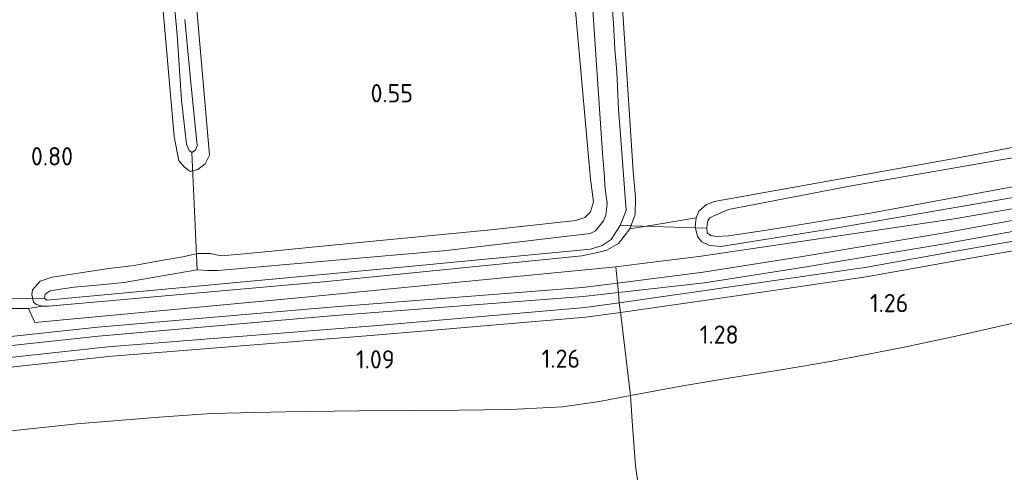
# Model space of a CAD drawing. Extents: x 130905 to 137824, y 412333 to 417928.
# Tile 39 of 256: x 131908 to 132005, y 413354 to 413398. Entities that reach past the tile are written whole.
import ezdxf
from ezdxf.enums import TextEntityAlignment as Align

# ---------------------------------------------------------------- set-up
doc = ezdxf.new("R2010")
doc.units = 0
for name, color, linetype, lineweight in [('B-ME-BC-BETONVORM-GV', 50, 'Continuous', 18), ('B-ME-GR-GRAS-GV', 60, 'Continuous', 13), ('B-ME-GW-TALUD_TEEN-G', 90, 'Continuous', 18), ('B-ME-IE-TERREINAFSCHEIDING_DOORGANG-G', 210, 'Continuous', 18), ('B-ME-IE-TERREINAFSCHEIDING_KUNSTMATIG_HEKWERK-G', 20, 'IE-TERREINAFSCHEIDING-KUNSTMATIG', 18), ('B-ME-KW-KUNSTWERK_DUIKER-G', 170, 'Continuous', 18), ('B-ME-OG-WATER_SLOOT-G', 120, 'Continuous', 18), ('B-ME-OG-WATER_SLOOT-GV', 120, 'Continuous', 18), ('X-XX-AL-HOOGTELABEL-S', 7, 'Continuous', 25)]:
    doc.layers.add(name, color=color, linetype=linetype, lineweight=lineweight)
doc.styles.add('NLCS-ISO-ANNOTATIVE-T18', font='NLCS-ISO.ttf', dxfattribs={"height": 1.8})
doc.linetypes.add('IE-TERREINAFSCHEIDING-KUNSTMATIG', pattern='A,4,[82,NLCS.SHX,S=0.75,R=90,X=0,Y=0],4,-2', length=10)

# ---------------------------------------------------------------- blocks, each defined once
blk = doc.blocks.new('SAL-HOOGTELABEL-SO')
at = {"color": 0, "linetype": 'ByBlock', "lineweight": -2, "style": 'NLCS-ISO-ANNOTATIVE-T18'}
blk.add_attdef('HOOGTE', text='', height=1.8, dxfattribs=at).set_placement((2.788, 0), align=Align.RIGHT)

msp = doc.modelspace()

# ---------------------------------------------------------------- linework, layer by layer
at = {"layer": 'B-ME-BC-BETONVORM-GV'}
for points in [[(131975.098, 413372.396, 0.878), (131966.611, 413371.449, 0.958), (131966.515, 413372.35, 0.935), (131974.945, 413373.46, 0.878), (131984.738, 413374.991, 0.887), (131998.76, 413377.326, 0.864), (132009.375, 413379.258, 0.873), (132019.034, 413381.139, 0.946), (132026.873, 413382.595, 0.959), (132034.306, 413384.141, 0.973), (132034.22, 413383.107, 0.984), (132027.081, 413381.541, 0.959), (132019.235, 413380.083, 0.946), (132009.574, 413378.202, 0.873), (131998.944, 413376.267, 0.864), (131984.909, 413373.93, 0.887)], [(131979.381, 413371.289, 0.914), (131966.822, 413369.483, 1.008), (131966.693, 413370.413, 1.008), (131979.246, 413372.218, 0.914), (131990.886, 413373.918, 0.927), (132001.355, 413375.779, 0.959), (132012.968, 413377.768, 0.968), (132022.701, 413379.731, 1.004), (132034.134, 413382.088, 0.994), (132034.055, 413381.139, 1.004), (132022.89, 413378.812, 1.004), (132013.14, 413376.845, 0.968), (132001.516, 413374.854, 0.959), (131991.036, 413372.991, 0.927)], [(131894.539, 413364.92, 1.013), (131872.756, 413362.297, 0.92), (131872.65, 413363.169, 0.907), (131894.439, 413365.793, 1), (131915.284, 413368.035, 0.995), (131938.235, 413370.014, 0.905), (131963.062, 413371.935, 0.882), (131966.515, 413372.35, 0.935), (131966.611, 413371.449, 0.958), (131963.13, 413371.059, 0.895), (131938.307, 413369.138, 0.918), (131915.369, 413367.16, 1.008)], [(131894.911, 413362.805, 1.09), (131873.032, 413360.205, 1.072), (131872.924, 413361.148, 1.085), (131894.803, 413363.748, 1.103), (131916.264, 413366.097, 1.058), (131942.899, 413368.209, 0.913), (131963.324, 413369.97, 0.968), (131966.693, 413370.413, 1.008), (131966.822, 413369.483, 1.008), (131963.406, 413369.024, 0.955), (131942.977, 413367.263, 0.9), (131916.353, 413365.152, 1.045)]]:
    msp.add_polyline3d(points, close=True, dxfattribs=at)
at = {"layer": 'B-ME-GR-GRAS-GV'}
for points in [[(132042.016, 413476.396, 1.191), (132034.939, 413391.711, 0.892), (132022.036, 413388.883, 0.661), (131999.715, 413384.637, 0.651), (131976.055, 413380.405, 0.683), (131975.287, 413380.126, 0.697), (131974.538, 413379.45, 0.71), (131974.255, 413378.792, 0.715), (131970.342, 413378.136, 0.574), (131967.737, 413377.7, 0.48), (131968.25, 413379.142, 0.542), (131968.279, 413380.768, 0.662), (131968.043, 413383.378, 0.769), (131966.021, 413414.567, 0.656)], [(131919.765, 413421.639, 0.819), (131922.829, 413386.808, 0.661), (131923.284, 413384.425, 0.642), (131923.824, 413383.795, 0.628), (131924.405, 413383.359, 0.538), (131925.136, 413383.542, 0.51), (131925.872, 413384.105, 0.665), (131926.296, 413384.964, 0.71), (131924.557, 413404.996, 0.726)], [(131924.557, 413404.996, 0.726), (131926.296, 413384.964, 0.71), (131925.872, 413384.105, 0.665), (131925.136, 413383.542, 0.51), (131924.405, 413383.359, 0.538), (131923.824, 413383.795, 0.628), (131923.284, 413384.425, 0.642), (131922.829, 413386.808, 0.661), (131919.765, 413421.639, 0.819)], [(131966.021, 413414.567, 0.656), (131968.043, 413383.378, 0.769), (131968.279, 413380.768, 0.662), (131968.25, 413379.142, 0.542), (131967.737, 413377.7, 0.48), (131966.6, 413376.277, 0.618), (131965.45, 413375.6, 0.622), (131964.557, 413375.368, 0.706), (131963.008, 413375.062, 0.683), (131937.536, 413372.503, 0.697), (131910.443, 413370.105, 0.633), (131909.806, 413370.1, 0.633), (131909.259, 413370.263, 0.633), (131908.939, 413370.481, 0.638), (131908.797, 413371.25, 0.62), (131908.838, 413371.709, 0.615), (131909.609, 413372.561, 0.777), (131910.78, 413372.944, 0.592), (131913.339, 413373.357, 0.633), (131916.364, 413373.801, 0.674), (131918.864, 413374.119, 0.86), (131920.981, 413374.482, 0.764), (131923.686, 413374.945, 0.62), (131925.103, 413375.3, 0.588), (131926.385, 413375.301, 0.584), (131927.415, 413375.053, 0.602), (131929.742, 413375.239, 0.771), (131942.445, 413376.497, 0.71), (131954.04, 413377.624, 0.719), (131962.419, 413378.549, 0.848), (131963.299, 413378.82, 0.781), (131963.85, 413379.389, 0.853), (131964.132, 413380.378, 0.882), (131963.847, 413382.619, 0.862), (131962.079, 413402.486, 0.65)], [(131963.588, 413406.562, -0.131), (131965.035, 413385.168, -0.131), (131965.224, 413382.808, -0.131), (131965.259, 413381.97, -0.131), (131965.391, 413380.908, -0.131), (131965.479, 413380.283, -0.131), (131965.414, 413379.58, -0.131), (131965.352, 413379.045, -0.131), (131965.145, 413378.511, -0.131), (131964.329, 413377.524, -0.131), (131963.815, 413377.247, -0.131), (131949.673, 413375.576, -0.131), (131927.123, 413373.606, -0.131), (131926.144, 413373.597, -0.131), (131925.074, 413373.671, -0.131), (131917.849, 413372.437, -0.131), (131915.907, 413372.22, -0.131), (131912.967, 413371.955, -0.131), (131911.614, 413371.785, -0.131), (131910.585, 413371.599, -0.131), (131910.085, 413371.283, -0.131), (131910.035, 413370.891, -0.131), (131910.275, 413370.702, -0.131), (131946.265, 413374.034, -0.131), (131963.849, 413375.713, -0.131), (131965.002, 413376.075, -0.131), (131965.888, 413376.67, -0.131), (131966.776, 413378.051, -0.131), (131967.36, 413379.533, -0.131), (131966.813, 413386.982, -0.131), (131966.628, 413389.472, -0.131), (131966.436, 413393.174, -0.131), (131966.267, 413395.419, -0.131), (131966.126, 413397.966, -0.131), (131965.497, 413405.845, -0.131)], [(131922.265, 413406.123, -0.131), (131923.103, 413396.833, -0.131), (131923.551, 413390.399, -0.131), (131924.034, 413386.037, -0.131), (131924.293, 413385.428, -0.131), (131924.551, 413385.24, -0.131), (131924.921, 413385.47, -0.131), (131925.068, 413385.934, -0.131), (131924.466, 413392.098, -0.131), (131923.866, 413398.319, -0.131)], [(131962.079, 413402.486, 0.65), (131963.847, 413382.619, 0.862), (131964.132, 413380.378, 0.882), (131963.85, 413379.389, 0.853), (131963.299, 413378.82, 0.781), (131962.419, 413378.549, 0.848), (131954.04, 413377.624, 0.719), (131942.445, 413376.497, 0.71), (131929.742, 413375.239, 0.771), (131927.415, 413375.053, 0.602), (131926.385, 413375.301, 0.584), (131925.103, 413375.3, 0.588), (131923.686, 413374.945, 0.62), (131920.981, 413374.482, 0.764), (131918.864, 413374.119, 0.86), (131916.364, 413373.801, 0.674), (131913.339, 413373.357, 0.633), (131910.78, 413372.944, 0.592), (131909.609, 413372.561, 0.777), (131908.838, 413371.709, 0.615), (131908.797, 413371.25, 0.62), (131908.939, 413370.481, 0.638), (131909.259, 413370.263, 0.633), (131909.806, 413370.1, 0.633), (131908.452, 413369.875, 0.737), (131904.96, 413369.861, 0.733)], [(132012.194, 413381.938, 0.891), (131987.803, 413377.756, 0.837), (131976.705, 413375.99, 0.719), (131975.595, 413376.073, 0.715), (131974.839, 413376.429, 0.719), (131974.392, 413376.96, 0.724), (131974.176, 413377.909, 0.715), (131974.255, 413378.792, 0.715), (131974.538, 413379.45, 0.71), (131975.287, 413380.126, 0.697), (131976.055, 413380.405, 0.683), (131999.715, 413384.637, 0.651), (132022.036, 413388.883, 0.661)], [(132009.6, 413385.441, 0.421), (131989.374, 413381.9, 0.421), (131977.439, 413379.621, 0.421), (131975.999, 413379.01, 0.421), (131975.62, 413378.807, 0.421), (131975.416, 413378.495, 0.421), (131975.366, 413378.173, 0.421), (131975.332, 413377.781, 0.421), (131975.368, 413377.318, 0.421), (131975.715, 413377.061, 0.421), (131976.287, 413376.954, 0.421), (131977.449, 413377.03, 0.421), (131978.808, 413377.219, 0.421), (131981.636, 413377.639, 0.421), (131991.604, 413379.289, 0.421), (132009.169, 413382.528, 0.421)], [(132018.577, 413381.943, 0.923), (131999.692, 413378.698, 0.955), (131974.752, 413375.008, 0.842), (131974.541, 413374.977, 0.841), (131969.988, 413374.422, 0.852), (131966.351, 413373.978, 0.86), (131935.401, 413370.958, 0.936), (131909.071, 413368.504, 0.964), (131908.452, 413369.875, 0.737), (131909.806, 413370.1, 0.633), (131910.443, 413370.105, 0.633), (131937.536, 413372.503, 0.697), (131963.008, 413375.062, 0.683), (131964.557, 413375.368, 0.706), (131965.45, 413375.6, 0.622), (131966.6, 413376.277, 0.618), (131967.737, 413377.7, 0.48), (131970.342, 413378.136, 0.574), (131974.255, 413378.792, 0.715), (131974.176, 413377.909, 0.715), (131974.392, 413376.96, 0.724), (131974.839, 413376.429, 0.719), (131975.595, 413376.073, 0.715), (131976.705, 413375.99, 0.719), (131987.803, 413377.756, 0.837), (132012.194, 413381.938, 0.891)], [(131902.783, 413357.378, 1.698), (131913.208, 413358.514, 1.56), (131921.332, 413359.156, 1.439), (131926.448, 413359.519, 1.509), (131933.785, 413359.681, 1.373), (131940.987, 413359.796, 1.437), (131946.5, 413359.817, 1.412), (131950.838, 413359.846, 1.434), (131955.975, 413359.936, 1.494), (131961.086, 413360.2, 1.487), (131964.737, 413360.725, 1.644), (131967.779, 413361.313, 1.636), (131967.946, 413358.757, 2.194), (131968.294, 413354.385, 3.189), (131969.566, 413345.305, 5.252)]]:
    msp.add_polyline3d(points, dxfattribs=at)
for points in [[(131974.945, 413373.46, 0.878), (131966.515, 413372.35, 0.935), (131966.48, 413372.67, 0.927), (131966.351, 413373.978, 0.86), (131969.988, 413374.422, 0.852), (131974.541, 413374.977, 0.841), (131974.752, 413375.008, 0.842), (131999.692, 413378.698, 0.955), (132018.577, 413381.943, 0.923), (132034.4, 413385.268, 0.936), (132034.306, 413384.141, 0.973), (132026.873, 413382.595, 0.959), (132019.034, 413381.139, 0.946), (132009.375, 413379.258, 0.873), (131998.76, 413377.326, 0.864), (131984.738, 413374.991, 0.887)], [(131979.246, 413372.218, 0.914), (131966.693, 413370.413, 1.008), (131966.611, 413371.449, 0.958), (131975.098, 413372.396, 0.878), (131984.909, 413373.93, 0.887), (131998.944, 413376.267, 0.864), (132009.574, 413378.202, 0.873), (132019.235, 413380.083, 0.946), (132027.081, 413381.541, 0.959), (132034.22, 413383.107, 0.984), (132034.134, 413382.088, 0.994), (132022.701, 413379.731, 1.004), (132012.968, 413377.768, 0.968), (132001.355, 413375.779, 0.959), (131990.886, 413373.918, 0.927)], [(131972.938, 413362.256, 1.586), (131967.779, 413361.313, 1.636), (131966.904, 413368.723, 1.027), (131966.822, 413369.483, 1.008), (131979.381, 413371.289, 0.914), (131991.036, 413372.991, 0.927), (132001.516, 413374.854, 0.959), (132013.14, 413376.845, 0.968), (132022.89, 413378.812, 1.004), (132034.055, 413381.139, 1.004), (132033.41, 413374.193, 1.714), (132017.573, 413370.978, 1.714), (132013.479, 413370.427, 1.71), (132007.242, 413368.83, 1.671), (131999.877, 413367.146, 1.663), (131994.78, 413366.059, 1.6), (131990.883, 413365.314, 1.664), (131987.478, 413364.662, 1.591), (131982.832, 413363.854, 1.618), (131977.47, 413362.993, 1.536)], [(131938.235, 413370.014, 0.905), (131915.284, 413368.035, 0.995), (131894.439, 413365.793, 1), (131872.65, 413363.169, 0.907), (131872.604, 413363.517, 0.878), (131872.443, 413364.56, 0.878), (131903.448, 413367.633, 0.932), (131904.96, 413369.861, 0.733), (131908.452, 413369.875, 0.737), (131909.071, 413368.504, 0.964), (131935.401, 413370.958, 0.936), (131966.351, 413373.978, 0.86), (131966.48, 413372.67, 0.927), (131966.515, 413372.35, 0.935), (131963.062, 413371.935, 0.882)], [(131988.561, 413349.296, 5.203), (131969.566, 413345.305, 5.252), (131968.294, 413354.385, 3.189), (131967.946, 413358.757, 2.194), (131967.779, 413361.313, 1.636), (131972.938, 413362.256, 1.586), (131977.47, 413362.993, 1.536), (131982.832, 413363.854, 1.618), (131987.478, 413364.662, 1.591), (131990.883, 413365.314, 1.664), (131994.78, 413366.059, 1.6), (131999.877, 413367.146, 1.663), (132007.242, 413368.83, 1.671), (132013.479, 413370.427, 1.71), (132017.573, 413370.978, 1.714), (132033.41, 413374.193, 1.714), (132032.073, 413358.001, 5.142), (132019.013, 413355.284, 5.122), (132008.38, 413353.448, 4.852)], [(131894.803, 413363.748, 1.103), (131872.924, 413361.148, 1.085), (131872.756, 413362.297, 0.92), (131894.539, 413364.92, 1.013), (131915.369, 413367.16, 1.008), (131938.307, 413369.138, 0.918), (131963.13, 413371.059, 0.895), (131966.611, 413371.449, 0.958), (131966.693, 413370.413, 1.008), (131963.324, 413369.97, 0.968), (131942.899, 413368.209, 0.913), (131916.264, 413366.097, 1.058)], [(131894.017, 413356.266, 1.516), (131873.974, 413354.028, 1.539), (131873.103, 413359.653, 1.104), (131873.032, 413360.205, 1.072), (131894.911, 413362.805, 1.09), (131916.353, 413365.152, 1.045), (131942.977, 413367.263, 0.9), (131963.406, 413369.024, 0.955), (131966.822, 413369.483, 1.008), (131966.904, 413368.723, 1.027), (131967.779, 413361.313, 1.636), (131964.737, 413360.725, 1.644), (131961.086, 413360.2, 1.487), (131955.975, 413359.936, 1.494), (131950.838, 413359.846, 1.434), (131946.5, 413359.817, 1.412), (131940.987, 413359.796, 1.437), (131933.785, 413359.681, 1.373), (131926.448, 413359.519, 1.509), (131921.332, 413359.156, 1.439), (131913.208, 413358.514, 1.56), (131902.783, 413357.378, 1.698)]]:
    msp.add_polyline3d(points, close=True, dxfattribs=at)
at = {"layer": 'B-ME-GW-TALUD_TEEN-G'}
msp.add_polyline3d([(131902.783, 413357.378, 1.698), (131913.208, 413358.514, 1.56), (131921.332, 413359.156, 1.439), (131926.448, 413359.519, 1.509), (131933.785, 413359.681, 1.373), (131940.987, 413359.796, 1.437), (131946.5, 413359.817, 1.412), (131950.838, 413359.846, 1.434), (131955.975, 413359.936, 1.494), (131961.086, 413360.2, 1.487), (131964.737, 413360.725, 1.644), (131967.779, 413361.313, 1.636), (131972.938, 413362.256, 1.586), (131977.47, 413362.993, 1.536), (131982.832, 413363.854, 1.618), (131987.478, 413364.662, 1.591), (131990.883, 413365.314, 1.664), (131994.78, 413366.059, 1.6), (131999.877, 413367.146, 1.663), (132007.242, 413368.83, 1.671), (132013.479, 413370.427, 1.71), (132017.573, 413370.978, 1.714)], dxfattribs=at)
at = {"layer": 'B-ME-IE-TERREINAFSCHEIDING_DOORGANG-G'}
for points in [[(131974.255, 413378.792, 0.715), (131970.342, 413378.136, 0.574)], [(131974.752, 413375.008, 0.842), (131974.541, 413374.977, 0.841), (131969.988, 413374.422, 0.852)], [(131966.904, 413368.723, 1.027), (131966.822, 413369.483, 1.008), (131966.693, 413370.413, 1.008), (131966.611, 413371.449, 0.958), (131966.515, 413372.35, 0.935), (131966.48, 413372.67, 0.927)], [(131908.452, 413369.875, 0.737), (131904.96, 413369.861, 0.733)]]:
    msp.add_polyline3d(points, dxfattribs=at)
at = {"layer": 'B-ME-IE-TERREINAFSCHEIDING_KUNSTMATIG_HEKWERK-G'}
for points in [[(132034.4, 413385.268, 0.936), (132018.577, 413381.943, 0.923), (131999.692, 413378.698, 0.955), (131974.752, 413375.008, 0.842)], [(131970.342, 413378.136, 0.574), (131967.737, 413377.7, 0.48)], [(131908.452, 413369.875, 0.737), (131909.071, 413368.504, 0.964), (131935.401, 413370.958, 0.936), (131966.351, 413373.978, 0.86), (131966.48, 413372.67, 0.927)], [(131969.988, 413374.422, 0.852), (131966.351, 413373.978, 0.86)], [(131966.904, 413368.723, 1.027), (131967.779, 413361.313, 1.636), (131967.946, 413358.757, 2.194), (131968.294, 413354.385, 3.189), (131969.566, 413345.305, 5.252)]]:
    msp.add_polyline3d(points, dxfattribs=at)
at = {"layer": 'B-ME-KW-KUNSTWERK_DUIKER-G'}
for points in [[(131924.551, 413385.24, -0.131), (131925.074, 413373.671, -0.131)], [(131975.332, 413377.781, 0.421), (131966.776, 413378.051, -0.131)], [(131910.035, 413370.891, -0.131), (131902.95, 413370.74, -0.131)]]:
    msp.add_polyline3d(points, dxfattribs=at)
at = {"layer": 'B-ME-OG-WATER_SLOOT-G'}
for points in [[(131924.557, 413404.996, 0.726), (131926.296, 413384.964, 0.71), (131925.872, 413384.105, 0.665), (131925.136, 413383.542, 0.51), (131924.405, 413383.359, 0.538), (131923.824, 413383.795, 0.628), (131923.284, 413384.425, 0.642), (131922.829, 413386.808, 0.661), (131919.765, 413421.639, 0.819)], [(131966.021, 413414.567, 0.656), (131968.043, 413383.378, 0.769)], [(131968.043, 413383.378, 0.769), (131968.279, 413380.768, 0.662), (131968.25, 413379.142, 0.542), (131967.737, 413377.7, 0.48), (131966.6, 413376.277, 0.618), (131965.45, 413375.6, 0.622), (131964.557, 413375.368, 0.706), (131963.008, 413375.062, 0.683), (131937.536, 413372.503, 0.697), (131910.443, 413370.105, 0.633), (131909.806, 413370.1, 0.633), (131909.259, 413370.263, 0.633), (131908.939, 413370.481, 0.638), (131908.797, 413371.25, 0.62), (131908.838, 413371.709, 0.615), (131909.609, 413372.561, 0.777), (131910.78, 413372.944, 0.592), (131913.339, 413373.357, 0.633), (131916.364, 413373.801, 0.674), (131918.864, 413374.119, 0.86), (131920.981, 413374.482, 0.764), (131923.686, 413374.945, 0.62), (131925.103, 413375.3, 0.588), (131926.385, 413375.301, 0.584), (131927.415, 413375.053, 0.602), (131929.742, 413375.239, 0.771), (131942.445, 413376.497, 0.71), (131954.04, 413377.624, 0.719), (131962.419, 413378.549, 0.848), (131963.299, 413378.82, 0.781), (131963.85, 413379.389, 0.853), (131964.132, 413380.378, 0.882), (131963.847, 413382.619, 0.862), (131962.079, 413402.486, 0.65)], [(131976.705, 413375.99, 0.719), (131975.595, 413376.073, 0.715), (131974.839, 413376.429, 0.719), (131974.392, 413376.96, 0.724), (131974.176, 413377.909, 0.715), (131974.255, 413378.792, 0.715), (131974.538, 413379.45, 0.71), (131975.287, 413380.126, 0.697), (131976.055, 413380.405, 0.683), (131999.715, 413384.637, 0.651), (132022.036, 413388.883, 0.661), (132034.939, 413391.711, 0.892)], [(132034.5, 413386.464, 0.959), (132012.194, 413381.938, 0.891), (131987.803, 413377.756, 0.837), (131976.705, 413375.99, 0.719)]]:
    msp.add_polyline3d(points, dxfattribs=at)
at = {"layer": 'B-ME-OG-WATER_SLOOT-GV'}
for points in [[(131965.497, 413405.845, -0.131), (131966.126, 413397.966, -0.131), (131966.267, 413395.419, -0.131), (131966.436, 413393.174, -0.131), (131966.628, 413389.472, -0.131), (131966.813, 413386.982, -0.131), (131967.36, 413379.533, -0.131), (131966.776, 413378.051, -0.131), (131965.888, 413376.67, -0.131), (131965.002, 413376.075, -0.131), (131963.849, 413375.713, -0.131), (131946.265, 413374.034, -0.131), (131910.275, 413370.702, -0.131), (131910.035, 413370.891, -0.131), (131910.085, 413371.283, -0.131), (131910.585, 413371.599, -0.131), (131911.614, 413371.785, -0.131), (131912.967, 413371.955, -0.131), (131915.907, 413372.22, -0.131), (131917.849, 413372.437, -0.131), (131925.074, 413373.671, -0.131), (131926.144, 413373.597, -0.131), (131927.123, 413373.606, -0.131), (131949.673, 413375.576, -0.131), (131963.815, 413377.247, -0.131), (131964.329, 413377.524, -0.131), (131965.145, 413378.511, -0.131), (131965.352, 413379.045, -0.131), (131965.414, 413379.58, -0.131), (131965.479, 413380.283, -0.131), (131965.391, 413380.908, -0.131), (131965.259, 413381.97, -0.131), (131965.224, 413382.808, -0.131), (131965.035, 413385.168, -0.131), (131963.588, 413406.562, -0.131)], [(131923.866, 413398.319, -0.131), (131924.466, 413392.098, -0.131), (131925.068, 413385.934, -0.131), (131924.921, 413385.47, -0.131), (131924.551, 413385.24, -0.131), (131924.293, 413385.428, -0.131), (131924.034, 413386.037, -0.131), (131923.551, 413390.399, -0.131), (131923.103, 413396.833, -0.131), (131922.265, 413406.123, -0.131)]]:
    msp.add_polyline3d(points, dxfattribs=at)
msp.add_polyline3d([(131977.449, 413377.03, 0.421), (131976.287, 413376.954, 0.421), (131975.715, 413377.061, 0.421), (131975.368, 413377.318, 0.421), (131975.332, 413377.781, 0.421), (131975.366, 413378.173, 0.421), (131975.416, 413378.495, 0.421), (131975.62, 413378.807, 0.421), (131975.999, 413379.01, 0.421), (131977.439, 413379.621, 0.421), (131989.374, 413381.9, 0.421), (132009.6, 413385.441, 0.421), (132016.548, 413386.86, 0.421), (132018.261, 413387.194, 0.421), (132020.099, 413387.358, 0.421), (132025.734, 413388.233, 0.421), (132034.793, 413389.966, 0.421), (132034.579, 413387.404, 0.421), (132024.889, 413385.476, 0.421), (132009.169, 413382.528, 0.421), (131991.604, 413379.289, 0.421), (131981.636, 413377.639, 0.421), (131978.808, 413377.219, 0.421)], close=True, dxfattribs=at)

# ---------------------------------------------------------------- block references
at = {"layer": 'X-XX-AL-HOOGTELABEL-S'}
for p, values in [((131943.567, 413390.167, 0.551), {'HOOGTE': '0.55'}), ((131910.063, 413383.959, 0.803), {'HOOGTE': '0.80'}), ((131992.392, 413369.507, 1.255), {'HOOGTE': '1.26'}), ((131975.669, 413366.398, 1.28), {'HOOGTE': '1.28'}), ((131941.761, 413363.96, 1.092), {'HOOGTE': '1.09'}), ((131960.033, 413364.027, 1.255), {'HOOGTE': '1.26'})]:
    msp.add_blockref('SAL-HOOGTELABEL-SO', p, dxfattribs=at).add_auto_attribs(values)

doc.saveas('drawing.dxf')
